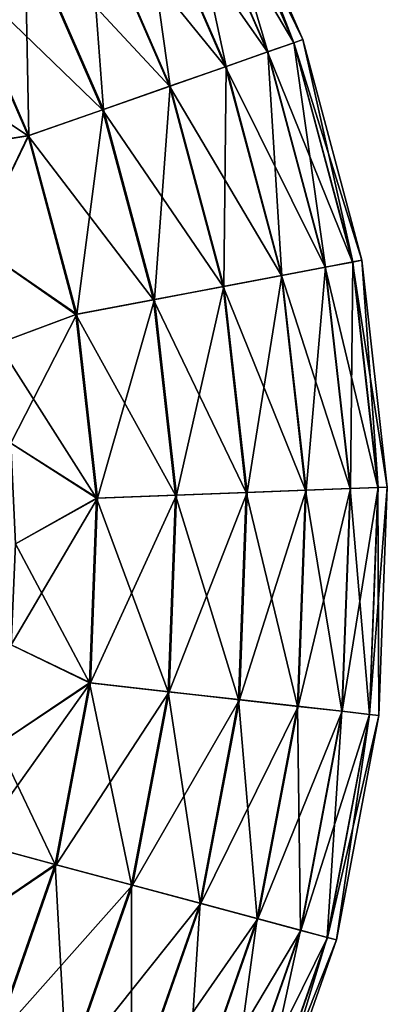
# Model space of a CAD drawing. Header units: metres. Extents: x -40 to 117, y -433 to 89.
# Tile 40 of 256: x 25 to 33, y -410 to -389. Entities that reach past the tile are written whole.
import ezdxf

# ---------------------------------------------------------------- set-up
doc = ezdxf.new("R2010")
doc.units = ezdxf.units.M
doc.layers.add('solid_506114_24501146_02', color=7, linetype='CONTINUOUS')

msp = doc.modelspace()

# ---------------------------------------------------------------- linework, layer by layer
at = {"layer": 'solid_506114_24501146_02'}
for points in [[(28.248819, -385.320068, 282.216003), (28.774965, -385.041992, 283.907593), (30.720209, -389.500519, 283.907593)], [(28.779207, -385.039734, 287.471405), (28.257092, -385.315704, 289.164612), (30.167326, -389.694, 289.164612)], [(28.774965, -385.041992, 283.907593), (28.954773, -384.94696, 285.68924), (30.912172, -389.43335, 285.68924)], [(30.720209, -389.500519, 283.907593), (28.774965, -385.041992, 283.907593), (30.912172, -389.43335, 285.68924)], [(28.954773, -384.94696, 285.68924), (28.779207, -385.039734, 287.471405), (30.724739, -389.498962, 287.471405)], [(30.724739, -389.498962, 287.471405), (28.779207, -385.039734, 287.471405), (30.167326, -389.694, 289.164612)], [(30.912172, -389.43335, 285.68924), (28.954773, -384.94696, 285.68924), (30.724739, -389.498962, 287.471405)], [(27.402773, -385.767212, 280.699463), (28.248819, -385.320068, 282.216003), (30.158495, -389.697083, 282.216003)], [(28.257092, -385.315704, 289.164612), (27.414658, -385.760925, 290.683716), (29.267942, -390.008698, 290.683716)], [(30.158495, -389.697083, 282.216003), (28.248819, -385.320068, 282.216003), (30.720209, -389.500519, 283.907593)], [(30.167326, -389.694, 289.164612), (28.257092, -385.315704, 289.164612), (29.267942, -390.008698, 290.683716)], [(26.279331, -386.360962, 279.434174), (27.402773, -385.767212, 280.699463), (29.255253, -390.013153, 280.699463)], [(27.414658, -385.760925, 290.683716), (26.294233, -386.353088, 291.952423), (28.071775, -390.427246, 291.952423)], [(29.255253, -390.013153, 280.699463), (27.402773, -385.767212, 280.699463), (30.158495, -389.697083, 282.216003)], [(29.267942, -390.008698, 290.683716), (27.414658, -385.760925, 290.683716), (28.071775, -390.427246, 291.952423)], [(24.934942, -387.071503, 278.483704), (26.279331, -386.360962, 279.434174), (28.055866, -390.432831, 279.434174)], [(26.294233, -386.353088, 291.952423), (24.952112, -387.062408, 292.906982), (26.638924, -390.92865, 292.906982)], [(28.055866, -390.432831, 279.434174), (26.279331, -386.360962, 279.434174), (29.255253, -390.013153, 280.699463)], [(28.071775, -390.427246, 291.952423), (26.294233, -386.353088, 291.952423), (26.638924, -390.92865, 292.906982)], [(23.437155, -387.863098, 277.895813), (24.934942, -387.071503, 278.483704), (26.620594, -390.935059, 278.483704)], [(24.952112, -387.062408, 292.906982), (23.455729, -387.853271, 293.49942), (25.041384, -391.48764, 293.49942)], [(26.620594, -390.935059, 278.483704), (24.934942, -387.071503, 278.483704), (28.055866, -390.432831, 279.434174)], [(26.638924, -390.92865, 292.906982), (24.952112, -387.062408, 292.906982), (25.041384, -391.48764, 293.49942)], [(25.021553, -391.494568, 277.895813), (22.426193, -389.779633, 277.700012), (23.437155, -387.863098, 277.895813)], [(25.041384, -391.48764, 293.49942), (23.455729, -387.853271, 293.49942), (23.253399, -391.774048, 293.700012)], [(25.021553, -391.494568, 277.895813), (23.437155, -387.863098, 277.895813), (26.620594, -390.935059, 278.483704)], [(30.158495, -389.697083, 282.216003), (30.720209, -389.500519, 283.907593), (31.979216, -394.199219, 283.907593)], [(30.724739, -389.498962, 287.471405), (30.167326, -389.694, 289.164612), (31.403673, -394.308105, 289.164612)], [(30.720209, -389.500519, 283.907593), (30.912172, -389.43335, 285.68924), (32.179047, -394.161407, 285.68924)], [(31.979216, -394.199219, 283.907593), (30.720209, -389.500519, 283.907593), (32.179047, -394.161407, 285.68924)], [(30.912172, -389.43335, 285.68924), (30.724739, -389.498962, 287.471405), (31.983931, -394.198303, 287.471405)], [(31.983931, -394.198303, 287.471405), (30.724739, -389.498962, 287.471405), (31.403673, -394.308105, 289.164612)], [(32.179047, -394.161407, 285.68924), (30.912172, -389.43335, 285.68924), (31.983931, -394.198303, 287.471405)], [(29.255253, -390.013153, 280.699463), (30.158495, -389.697083, 282.216003), (31.39448, -394.309845, 282.216003)], [(30.167326, -389.694, 289.164612), (29.267942, -390.008698, 290.683716), (30.46743, -394.48526, 290.683716)], [(31.39448, -394.309845, 282.216003), (30.158495, -389.697083, 282.216003), (31.979216, -394.199219, 283.907593)], [(31.403673, -394.308105, 289.164612), (30.167326, -389.694, 289.164612), (30.46743, -394.48526, 290.683716)], [(25.021553, -391.494568, 277.895813), (23.253399, -391.774048, 277.700012), (22.426193, -389.779633, 277.700012)], [(28.055866, -390.432831, 279.434174), (29.255253, -390.013153, 280.699463), (30.454222, -394.487762, 280.699463)], [(29.267942, -390.008698, 290.683716), (28.071775, -390.427246, 291.952423), (29.222239, -394.720856, 291.952423)], [(30.46743, -394.48526, 290.683716), (29.267942, -390.008698, 290.683716), (29.222239, -394.720856, 291.952423)], [(30.454222, -394.487762, 280.699463), (29.255253, -390.013153, 280.699463), (31.39448, -394.309845, 282.216003)], [(26.620594, -390.935059, 278.483704), (28.055866, -390.432831, 279.434174), (29.205679, -394.723999, 279.434174)], [(28.071775, -390.427246, 291.952423), (26.638924, -390.92865, 292.906982), (27.730667, -395.003082, 292.906982)], [(29.222239, -394.720856, 291.952423), (28.071775, -390.427246, 291.952423), (27.730667, -395.003082, 292.906982)], [(29.205679, -394.723999, 279.434174), (28.055866, -390.432831, 279.434174), (30.454222, -394.487762, 280.699463)], [(25.021553, -391.494568, 277.895813), (26.620594, -390.935059, 278.483704), (27.711586, -395.006683, 278.483704)], [(26.638924, -390.92865, 292.906982), (25.041384, -391.48764, 293.49942), (26.067654, -395.317749, 293.49942)], [(27.730667, -395.003082, 292.906982), (26.638924, -390.92865, 292.906982), (26.067654, -395.317749, 293.49942)], [(27.711586, -395.006683, 278.483704), (26.620594, -390.935059, 278.483704), (29.205679, -394.723999, 279.434174)], [(25.041384, -391.48764, 293.49942), (23.253399, -391.774048, 293.700012), (23.903852, -393.833771, 293.700012)], [(25.021553, -391.494568, 277.895813), (23.903852, -393.833771, 277.700012), (23.253399, -391.774048, 277.700012)], [(26.067654, -395.317749, 293.49942), (25.041384, -391.48764, 293.49942), (23.903852, -393.833771, 293.700012)], [(26.04701, -395.321625, 277.895813), (23.903852, -393.833771, 277.700012), (25.021553, -391.494568, 277.895813)], [(26.04701, -395.321625, 277.895813), (25.021553, -391.494568, 277.895813), (27.711586, -395.006683, 278.483704)], [(26.04701, -395.321625, 277.895813), (24.372297, -395.942627, 277.700012), (23.903852, -393.833771, 277.700012)], [(26.067654, -395.317749, 293.49942), (23.903852, -393.833771, 293.700012), (24.372297, -395.942627, 293.700012)], [(31.979216, -394.199219, 283.907593), (32.179047, -394.161407, 285.68924), (32.727093, -399.025452, 285.68924)], [(32.179047, -394.161407, 285.68924), (31.983931, -394.198303, 287.471405), (32.528652, -399.032867, 287.471405)], [(32.727093, -399.025452, 285.68924), (32.179047, -394.161407, 285.68924), (32.528652, -399.032867, 287.471405)], [(30.454222, -394.487762, 280.699463), (31.39448, -394.309845, 282.216003), (31.929165, -399.055298, 282.216003)], [(31.403673, -394.308105, 289.164612), (30.46743, -394.48526, 290.683716), (30.986324, -399.090576, 290.683716)], [(31.938513, -399.054932, 289.164612), (31.403673, -394.308105, 289.164612), (30.986324, -399.090576, 290.683716)], [(31.39448, -394.309845, 282.216003), (31.979216, -394.199219, 283.907593), (32.523857, -399.033051, 283.907593)], [(31.929165, -399.055298, 282.216003), (31.39448, -394.309845, 282.216003), (32.523857, -399.033051, 283.907593)], [(31.983931, -394.198303, 287.471405), (31.403673, -394.308105, 289.164612), (31.938513, -399.054932, 289.164612)], [(32.528652, -399.032867, 287.471405), (31.983931, -394.198303, 287.471405), (31.938513, -399.054932, 289.164612)], [(32.523857, -399.033051, 283.907593), (31.979216, -394.199219, 283.907593), (32.727093, -399.025452, 285.68924)], [(29.205679, -394.723999, 279.434174), (30.454222, -394.487762, 280.699463), (30.972891, -399.091064, 280.699463)], [(30.46743, -394.48526, 290.683716), (29.222239, -394.720856, 291.952423), (29.719927, -399.13797, 291.952423)], [(30.986324, -399.090576, 290.683716), (30.46743, -394.48526, 290.683716), (29.719927, -399.13797, 291.952423)], [(30.972891, -399.091064, 280.699463), (30.454222, -394.487762, 280.699463), (31.929165, -399.055298, 282.216003)], [(27.711586, -395.006683, 278.483704), (29.205679, -394.723999, 279.434174), (29.703085, -399.13858, 279.434174)], [(29.222239, -394.720856, 291.952423), (27.730667, -395.003082, 292.906982), (28.202951, -399.194733, 292.906982)], [(29.719927, -399.13797, 291.952423), (29.222239, -394.720856, 291.952423), (28.202951, -399.194733, 292.906982)], [(29.703085, -399.13858, 279.434174), (29.205679, -394.723999, 279.434174), (30.972891, -399.091064, 280.699463)], [(26.04701, -395.321625, 277.895813), (27.711586, -395.006683, 278.483704), (28.183546, -399.195435, 278.483704)], [(27.730667, -395.003082, 292.906982), (26.067654, -395.317749, 293.49942), (26.511616, -399.257996, 293.49942)], [(28.202951, -399.194733, 292.906982), (27.730667, -395.003082, 292.906982), (26.511616, -399.257996, 293.49942)], [(28.183546, -399.195435, 278.483704), (27.711586, -395.006683, 278.483704), (29.703085, -399.13858, 279.434174)], [(26.067654, -395.317749, 293.49942), (24.372297, -395.942627, 293.700012), (24.655054, -398.084167, 293.700012)], [(26.490622, -399.258789, 277.895813), (24.372297, -395.942627, 277.700012), (26.04701, -395.321625, 277.895813)], [(26.511616, -399.257996, 293.49942), (26.067654, -395.317749, 293.49942), (24.655054, -398.084167, 293.700012)], [(26.490622, -399.258789, 277.895813), (26.04701, -395.321625, 277.895813), (28.183546, -399.195435, 278.483704)], [(26.490622, -399.258789, 277.895813), (24.655054, -398.084167, 277.700012), (24.372297, -395.942627, 277.700012)], [(26.490622, -399.258789, 277.895813), (24.749994, -400.241974, 277.700012), (24.655054, -398.084167, 277.700012)], [(26.511616, -399.257996, 293.49942), (24.655054, -398.084167, 293.700012), (24.749994, -400.241974, 293.700012)], [(32.528652, -399.032867, 287.471405), (31.938513, -399.054932, 289.164612), (31.759901, -403.828491, 289.164612)], [(32.346741, -403.894592, 287.471405), (32.528652, -399.032867, 287.471405), (31.759901, -403.828491, 289.164612)], [(31.929165, -399.055298, 282.216003), (32.523857, -399.033051, 283.907593), (32.341972, -403.894073, 283.907593)], [(32.341972, -403.894073, 283.907593), (32.523857, -399.033051, 283.907593), (32.544067, -403.91684, 285.68924)], [(32.727093, -399.025452, 285.68924), (32.528652, -399.032867, 287.471405), (32.346741, -403.894592, 287.471405)], [(32.544067, -403.91684, 285.68924), (32.727093, -399.025452, 285.68924), (32.346741, -403.894592, 287.471405)], [(32.523857, -399.033051, 283.907593), (32.727093, -399.025452, 285.68924), (32.544067, -403.91684, 285.68924)], [(28.202951, -399.194733, 292.906982), (26.511616, -399.257996, 293.49942), (26.363352, -403.220428, 293.49942)], [(28.045229, -403.409943, 292.906982), (28.202951, -399.194733, 292.906982), (26.363352, -403.220428, 293.49942)], [(26.490622, -399.258789, 277.895813), (28.183546, -399.195435, 278.483704), (28.025932, -403.407776, 278.483704)], [(28.025932, -403.407776, 278.483704), (28.183546, -399.195435, 278.483704), (29.536974, -403.578003, 279.434174)], [(29.719927, -399.13797, 291.952423), (28.202951, -399.194733, 292.906982), (28.045229, -403.409943, 292.906982)], [(29.553722, -403.579895, 291.952423), (29.719927, -399.13797, 291.952423), (28.045229, -403.409943, 292.906982)], [(28.183546, -399.195435, 278.483704), (29.703085, -399.13858, 279.434174), (29.536974, -403.578003, 279.434174)], [(29.536974, -403.578003, 279.434174), (29.703085, -399.13858, 279.434174), (30.799679, -403.720276, 280.699463)], [(30.986324, -399.090576, 290.683716), (29.719927, -399.13797, 291.952423), (29.553722, -403.579895, 291.952423)], [(30.813036, -403.721802, 290.683716), (30.986324, -399.090576, 290.683716), (29.553722, -403.579895, 291.952423)], [(29.703085, -399.13858, 279.434174), (30.972891, -399.091064, 280.699463), (30.799679, -403.720276, 280.699463)], [(30.799679, -403.720276, 280.699463), (30.972891, -399.091064, 280.699463), (31.750605, -403.827423, 282.216003)], [(31.938513, -399.054932, 289.164612), (30.986324, -399.090576, 290.683716), (30.813036, -403.721802, 290.683716)], [(31.759901, -403.828491, 289.164612), (31.938513, -399.054932, 289.164612), (30.813036, -403.721802, 290.683716)], [(30.972891, -399.091064, 280.699463), (31.929165, -399.055298, 282.216003), (31.750605, -403.827423, 282.216003)], [(31.750605, -403.827423, 282.216003), (31.929165, -399.055298, 282.216003), (32.341972, -403.894073, 283.907593)], [(26.511616, -399.257996, 293.49942), (24.749994, -400.241974, 293.700012), (24.656441, -402.399994, 293.700012)], [(26.363352, -403.220428, 293.49942), (26.511616, -399.257996, 293.49942), (24.656441, -402.399994, 293.700012)], [(26.342474, -403.218079, 277.895813), (24.749994, -400.241974, 277.700012), (26.490622, -399.258789, 277.895813)], [(26.342474, -403.218079, 277.895813), (26.490622, -399.258789, 277.895813), (28.025932, -403.407776, 278.483704)], [(26.342474, -403.218079, 277.895813), (24.656441, -402.399994, 277.700012), (24.749994, -400.241974, 277.700012)], [(26.342474, -403.218079, 277.895813), (24.375053, -404.541748, 277.700012), (24.656441, -402.399994, 277.700012)], [(26.363352, -403.220428, 293.49942), (24.656441, -402.399994, 293.700012), (24.375053, -404.541748, 293.700012)], [(26.363352, -403.220428, 293.49942), (24.375053, -404.541748, 293.700012), (23.908049, -406.650574, 293.700012)], [(25.626173, -407.116516, 293.49942), (26.363352, -403.220428, 293.49942), (23.908049, -406.650574, 293.700012)], [(25.605881, -407.111084, 277.895813), (24.375053, -404.541748, 277.700012), (26.342474, -403.218079, 277.895813)], [(25.605881, -407.111084, 277.895813), (26.342474, -403.218079, 277.895813), (27.242264, -407.54953, 278.483704)], [(28.045229, -403.409943, 292.906982), (26.363352, -403.220428, 293.49942), (25.626173, -407.116516, 293.49942)], [(26.342474, -403.218079, 277.895813), (28.025932, -403.407776, 278.483704), (27.242264, -407.54953, 278.483704)], [(27.261023, -407.554565, 292.906982), (28.045229, -403.409943, 292.906982), (25.626173, -407.116516, 293.49942)], [(27.242264, -407.54953, 278.483704), (28.025932, -403.407776, 278.483704), (28.711054, -407.943115, 279.434174)], [(29.553722, -403.579895, 291.952423), (28.045229, -403.409943, 292.906982), (27.261023, -407.554565, 292.906982)], [(28.025932, -403.407776, 278.483704), (29.536974, -403.578003, 279.434174), (28.711054, -407.943115, 279.434174)], [(28.727335, -407.947479, 291.952423), (29.553722, -403.579895, 291.952423), (27.261023, -407.554565, 292.906982)], [(28.711054, -407.943115, 279.434174), (29.536974, -403.578003, 279.434174), (29.938452, -408.271973, 280.699463)], [(30.813036, -403.721802, 290.683716), (29.553722, -403.579895, 291.952423), (28.727335, -407.947479, 291.952423)], [(29.536974, -403.578003, 279.434174), (30.799679, -403.720276, 280.699463), (29.938452, -408.271973, 280.699463)], [(29.951435, -408.275452, 290.683716), (30.813036, -403.721802, 290.683716), (28.727335, -407.947479, 291.952423)], [(29.938452, -408.271973, 280.699463), (30.799679, -403.720276, 280.699463), (30.862787, -408.519653, 282.216003)], [(31.759901, -403.828491, 289.164612), (30.813036, -403.721802, 290.683716), (29.951435, -408.275452, 290.683716)], [(30.871824, -408.522095, 289.164612), (31.759901, -403.828491, 289.164612), (29.951435, -408.275452, 290.683716)], [(30.799679, -403.720276, 280.699463), (31.750605, -403.827423, 282.216003), (30.862787, -408.519653, 282.216003)], [(30.862787, -408.519653, 282.216003), (31.750605, -403.827423, 282.216003), (31.437618, -408.673676, 283.907593)], [(32.346741, -403.894592, 287.471405), (31.759901, -403.828491, 289.164612), (30.871824, -408.522095, 289.164612)], [(31.750605, -403.827423, 282.216003), (32.341972, -403.894073, 283.907593), (31.437618, -408.673676, 283.907593)], [(31.442253, -408.674927, 287.471405), (32.346741, -403.894592, 287.471405), (30.871824, -408.522095, 289.164612)], [(31.437618, -408.673676, 283.907593), (32.341972, -403.894073, 283.907593), (31.634064, -408.726318, 285.68924)], [(32.544067, -403.91684, 285.68924), (32.346741, -403.894592, 287.471405), (31.442253, -408.674927, 287.471405)], [(31.634064, -408.726318, 285.68924), (32.544067, -403.91684, 285.68924), (31.442253, -408.674927, 287.471405)], [(32.341972, -403.894073, 283.907593), (32.544067, -403.91684, 285.68924), (31.634064, -408.726318, 285.68924)], [(25.605881, -407.111084, 277.895813), (23.908049, -406.650574, 277.700012), (24.375053, -404.541748, 277.700012)], [(25.605881, -407.111084, 277.895813), (23.258898, -408.710846, 277.700012), (23.908049, -406.650574, 277.700012)], [(25.626173, -407.116516, 293.49942), (23.908049, -406.650574, 293.700012), (23.258898, -408.710846, 293.700012)], [(24.297295, -410.8508, 277.895813), (23.258898, -408.710846, 277.700012), (25.605881, -407.111084, 277.895813)], [(24.316549, -410.859192, 293.49942), (25.626173, -407.116516, 293.49942), (23.258898, -408.710846, 293.700012)], [(24.297295, -410.8508, 277.895813), (25.605881, -407.111084, 277.895813), (25.85005, -411.528259, 278.483704)], [(27.261023, -407.554565, 292.906982), (25.626173, -407.116516, 293.49942), (24.316549, -410.859192, 293.49942)], [(25.605881, -407.111084, 277.895813), (27.242264, -407.54953, 278.483704), (25.85005, -411.528259, 278.483704)], [(25.867849, -411.536041, 292.906982), (27.261023, -407.554565, 292.906982), (24.316549, -410.859192, 293.49942)], [(25.85005, -411.528259, 278.483704), (27.242264, -407.54953, 278.483704), (27.243778, -412.136353, 279.434174)], [(28.727335, -407.947479, 291.952423), (27.261023, -407.554565, 292.906982), (25.867849, -411.536041, 292.906982)], [(27.242264, -407.54953, 278.483704), (28.711054, -407.943115, 279.434174), (27.243778, -412.136353, 279.434174)], [(27.259226, -412.143066, 291.952423), (28.727335, -407.947479, 291.952423), (25.867849, -411.536041, 292.906982)], [(27.243778, -412.136353, 279.434174), (28.711054, -407.943115, 279.434174), (28.408449, -412.64447, 280.699463)], [(29.951435, -408.275452, 290.683716), (28.727335, -407.947479, 291.952423), (27.259226, -412.143066, 291.952423)], [(28.711054, -407.943115, 279.434174), (29.938452, -408.271973, 280.699463), (28.408449, -412.64447, 280.699463)], [(28.420771, -412.649841, 290.683716), (29.951435, -408.275452, 290.683716), (27.259226, -412.143066, 291.952423)], [(28.408449, -412.64447, 280.699463), (29.938452, -408.271973, 280.699463), (29.285547, -413.027161, 282.216003)], [(30.871824, -408.522095, 289.164612), (29.951435, -408.275452, 290.683716), (28.420771, -412.649841, 290.683716)], [(29.938452, -408.271973, 280.699463), (30.862787, -408.519653, 282.216003), (29.285547, -413.027161, 282.216003)], [(29.294121, -413.030884, 289.164612), (30.871824, -408.522095, 289.164612), (28.420771, -412.649841, 290.683716)], [(29.285547, -413.027161, 282.216003), (30.862787, -408.519653, 282.216003), (29.831001, -413.265137, 283.907593)], [(31.442253, -408.674927, 287.471405), (30.871824, -408.522095, 289.164612), (29.294121, -413.030884, 289.164612)], [(30.862787, -408.519653, 282.216003), (31.437618, -408.673676, 283.907593), (29.831001, -413.265137, 283.907593)], [(29.8354, -413.267059, 287.471405), (31.442253, -408.674927, 287.471405), (29.294121, -413.030884, 289.164612)], [(29.831001, -413.265137, 283.907593), (31.437618, -408.673676, 283.907593), (30.017406, -413.346466, 285.68924)], [(31.634064, -408.726318, 285.68924), (31.442253, -408.674927, 287.471405), (29.8354, -413.267059, 287.471405)], [(30.017406, -413.346466, 285.68924), (31.634064, -408.726318, 285.68924), (29.8354, -413.267059, 287.471405)], [(31.437618, -408.673676, 283.907593), (31.634064, -408.726318, 285.68924), (30.017406, -413.346466, 285.68924)]]:
    msp.add_3dface(points, dxfattribs=at)

doc.saveas('drawing.dxf')
